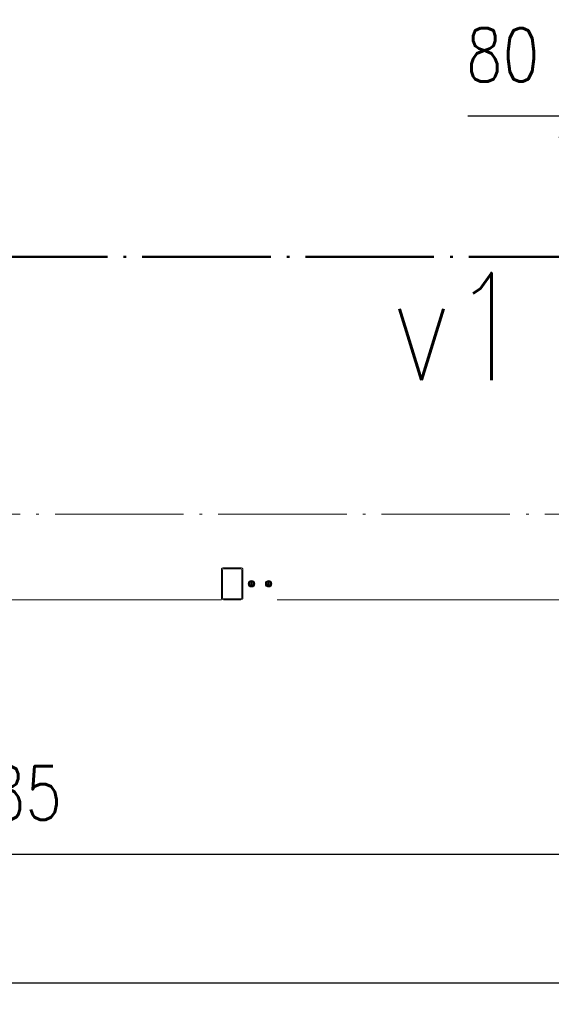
# Paper-space layout 'Layout1' of a CAD drawing. Extents: x -2 to 1033, y -36 to 596.
# Tile 56 of 60: x 611 to 636, y 358 to 403. Entities that reach past the tile are written whole.
import ezdxf

# ---------------------------------------------------------------- set-up
doc = ezdxf.new("R2010")
doc.units = 0
for name, pattern in [('ACAD_ISO02W100', [15, 12, -3]), ('ACAD_ISO04W100', [30.5, 24, -3, 0.5, -3]), ('HP_01_CER_B', [8, 5, -1, 1, -1])]:
    doc.linetypes.add(name, pattern=pattern)
doc.layers.get('0').update_dxf_attribs({"linetype": 'CONTINUOUS'})
doc.layers.get('DEFPOINTS').update_dxf_attribs({"color": 132, "linetype": 'CONTINUOUS'})
for name, color, linetype, lineweight in [('SS_1.ET-HALA_TaO-KCE_LEMOVANI', 9, 'CONTINUOUS', 13), ('SS_1.ET-HALA_TaO-PODLAHA', 9, 'CONTINUOUS', 13), ('SS_1.ET-HALA_TaO-RASTR', 7, 'HP_01_CER_B', 13), ('SS_2.ET-HALA_TaO-VESTAVBA_A1÷B2-VAZBA', 200, 'CONTINUOUS', 50), ('SS_KOTY', 3, 'CONTINUOUS', 25), ('SS_POPIS', 140, 'CONTINUOUS', 25)]:
    doc.layers.add(name, color=color, linetype=linetype, lineweight=lineweight)
doc.styles.add('ROMANS', font='romans.shx', dxfattribs={"width": 0.8})
doc.styles.add('romans.shx', font='romans.shx', dxfattribs={"height": 5})
doc.dimstyles.new('A-1_(2.5)_100AS', dxfattribs={"dimtxt": 2.5, "dimasz": 2, "dimexe": 1, "dimexo": 2, "dimgap": 0, "dimtad": 0, "dimdec": 1, "dimlfac": 100, "dimrnd": 1, "dimtxsty": 'ROMANS', "dimblk1": 'OBLIQUE', "dimblk2": 'OBLIQUE', "dimsah": 1, "dimcen": 2, "dimclrd": 256, "dimclre": 256, "dimclrt": 256, "dimadec": 1, "dimazin": 2, "dimtfac": 0.714286, "dimtdec": 1, "dimtmove": 0, "dimatfit": 3, "dimldrblk": 'OPEN', "dimfxl": 1, "dimtvp": 1.142857, "dimtfill": 1, "dimtolj": 1, "dimlwd": -1, "dimlwe": -1, "dimarcsym": 0})

# ---------------------------------------------------------------- blocks, each defined once
blk = doc.blocks.new('_Oblique')
at = {"color": 0, "linetype": 'ByBlock', "lineweight": -2}
blk.add_line((-0.5, -0.5), (0.5, 0.5), dxfattribs=at)
blk = doc.blocks.new('*D25')
at = {"layer": 'DEFPOINTS', "color": 0, "transparency": 16777216}
for p in [(637.221, 398.979), (637.221, 392.415), (638.021, 392.415)]:
    blk.add_point(p, dxfattribs=at)
at = {"layer": 'SS_KOTY', "transparency": 16777216}
for p, q in [((637.221, 394.415), (637.221, 399.979)), ((638.021, 394.415), (638.021, 399.979)), ((637.221, 398.979), (631.983, 398.979)), ((638.021, 398.979), (637.221, 398.979))]:
    blk.add_line(p, q, dxfattribs=at)
at = {"layer": 'SS_KOTY', "transparency": 16777216, "xscale": 2, "yscale": 2, "zscale": 2, "rotation": 180}
blk.add_blockref('_Oblique', (637.221, 398.979), dxfattribs=at)
at = {"layer": 'SS_KOTY', "transparency": 16777216, "xscale": 2, "yscale": 2, "zscale": 2}
blk.add_blockref('_Oblique', (638.021, 398.979), dxfattribs=at)
at = {"layer": 'SS_KOTY', "transparency": 16777216, "insert": (633.602, 401.836), "char_height": 2.5, "attachment_point": 5, "style": 'ROMANS', "bg_fill": 3, "box_fill_scale": 1.1, "bg_fill_color": 256, "bg_fill_true_color": 13158600, "bg_fill_transparency": 0}
blk.add_mtext('\\A1;80', dxfattribs=at)
blk = doc.blocks.new('_OPEN')
at = {"color": 0, "linetype": 'ByBlock'}
for p, q in [((-1, 0.167), (0, 0)), ((0, 0), (-1, -0.167)), ((0, 0), (-1, 0))]:
    blk.add_line(p, q, dxfattribs=at)
blk = doc.blocks.new('*D41')
at = {"layer": 'DEFPOINTS', "color": 0, "transparency": 16777216}
for p in [(581.171, 392.415), (638.021, 392.415), (638.021, 364.547)]:
    blk.add_point(p, dxfattribs=at)
at = {"layer": 'SS_KOTY', "transparency": 16777216}
for p, q in [((581.171, 390.415), (581.171, 363.547)), ((638.021, 390.415), (638.021, 363.547)), ((581.171, 364.547), (638.021, 364.547))]:
    blk.add_line(p, q, dxfattribs=at)
at = {"layer": 'SS_KOTY', "transparency": 16777216, "xscale": 2, "yscale": 2, "zscale": 2, "rotation": 180}
blk.add_blockref('_Oblique', (581.171, 364.547), dxfattribs=at)
at = {"layer": 'SS_KOTY', "transparency": 16777216, "xscale": 2, "yscale": 2, "zscale": 2}
blk.add_blockref('_Oblique', (638.021, 364.547), dxfattribs=at)
at = {"layer": 'SS_KOTY', "transparency": 16777216, "insert": (609.596, 367.404), "char_height": 2.5, "attachment_point": 5, "style": 'ROMANS', "bg_fill": 3, "box_fill_scale": 1.1, "bg_fill_color": 256, "bg_fill_true_color": 13158600, "bg_fill_transparency": 0}
blk.add_mtext('\\A1;5685', dxfattribs=at)
blk = doc.blocks.new('*D43')
at = {"layer": 'DEFPOINTS', "color": 0, "transparency": 16777216}
for p in [(638.021, 392.415), (467.571, 380.415), (638.021, 358.547)]:
    blk.add_point(p, dxfattribs=at)
at = {"layer": 'SS_KOTY', "transparency": 16777216}
for p, q in [((638.021, 390.415), (638.021, 357.547)), ((467.571, 378.415), (467.571, 357.547)), ((467.571, 358.547), (638.021, 358.547))]:
    blk.add_line(p, q, dxfattribs=at)
at = {"layer": 'SS_KOTY', "transparency": 16777216, "xscale": 2, "yscale": 2, "zscale": 2, "rotation": 180}
blk.add_blockref('_Oblique', (467.571, 358.547), dxfattribs=at)
at = {"layer": 'SS_KOTY', "transparency": 16777216, "xscale": 2, "yscale": 2, "zscale": 2}
blk.add_blockref('_Oblique', (638.021, 358.547), dxfattribs=at)
at = {"layer": 'SS_KOTY', "transparency": 16777216, "insert": (552.796, 361.404), "char_height": 2.5, "attachment_point": 5, "style": 'ROMANS', "bg_fill": 3, "box_fill_scale": 1.1, "bg_fill_color": 256, "bg_fill_true_color": 13158600, "bg_fill_transparency": 0}
blk.add_mtext('\\A1;17045', dxfattribs=at)

psp = doc.layouts.get("Layout1")

# ---------------------------------------------------------------- linework, layer by layer
at = {"layer": 'SS_2.ET-HALA_TaO-VESTAVBA_A1÷B2-VAZBA', "color": 7, "linetype": 'ACAD_ISO04W100', "ltscale": 0.25}
psp.add_line((638.0208, 392.4148), (467.5708, 392.4148), dxfattribs=at)

# ---------------------------------------------------------------- next in the draw order: dimensions: what is measured, and where the dimension line sits
at = {"layer": 'SS_KOTY'}
dim = psp.add_linear_dim(base=(637.2208, 398.9791), p1=(638.0208, 392.4148), p2=(637.2208, 392.4148), dimstyle='A-1_(2.5)_100AS', dxfattribs=at)
dim.commit()
dim.dimension.update_dxf_attribs({"geometry": '*D25', "text_midpoint": (633.6018, 401.8363)})

# ---------------------------------------------------------------- next in the draw order: dimensions: what is measured, and where the dimension line sits
dim = psp.add_linear_dim(base=(638.0208, 364.547), p1=(581.1708, 392.4148), p2=(638.0208, 392.4148), dimstyle='A-1_(2.5)_100AS', override={"dimtmove": 1}, dxfattribs=at)
dim.commit()
dim.dimension.update_dxf_attribs({"geometry": '*D41', "text_midpoint": (609.5958, 367.4042)})

# ---------------------------------------------------------------- next in the draw order: dimensions: what is measured, and where the dimension line sits
dim = psp.add_linear_dim(base=(638.0208, 358.547), p1=(467.5708, 380.4148), p2=(638.0208, 392.4148), dimstyle='A-1_(2.5)_100AS', dxfattribs=at)
dim.commit()
dim.dimension.update_dxf_attribs({"geometry": '*D43', "text_midpoint": (552.7958, 361.4042)})

# ---------------------------------------------------------------- next in the draw order: linework, layer by layer
at = {"layer": 'SS_1.ET-HALA_TaO-KCE_LEMOVANI', "color": 5, "linetype": 'Continuous', "ltscale": 0.25}
for p, q in [((620.4708, 377.8148), (620.4708, 376.5148)), ((620.5208, 376.5148), (620.5208, 377.8148)), ((621.3708, 377.9148), (620.5708, 377.9148)), ((620.5708, 377.8648), (621.3708, 377.8648)), ((621.4208, 377.8148), (621.4208, 376.5148)), ((621.4708, 376.5148), (621.4708, 377.8148)), ((621.8708, 377.3033), (621.7509, 377.234)), ((621.7509, 377.234), (621.7509, 377.0955)), ((621.7509, 377.0955), (621.8708, 377.0263)), ((621.9908, 377.234), (621.8708, 377.3033)), ((621.8708, 377.0263), (621.9908, 377.0955)), ((621.9908, 377.0955), (621.9908, 377.234)), ((622.6708, 377.3033), (622.5509, 377.234)), ((622.5509, 377.234), (622.5509, 377.0955)), ((622.5509, 377.0955), (622.6708, 377.0263)), ((622.7908, 377.234), (622.6708, 377.3033)), ((622.6708, 377.0263), (622.7908, 377.0955)), ((622.7908, 377.0955), (622.7908, 377.234)), ((621.3708, 376.4648), (620.5708, 376.4648)), ((620.5708, 376.4148), (621.3708, 376.4148))]:
    psp.add_line(p, q, dxfattribs=at)
at = {"layer": 'SS_1.ET-HALA_TaO-KCE_LEMOVANI', "color": 7, "linetype": 'ACAD_ISO04W100', "ltscale": 0.25}
for p, q in [((622.0208, 377.1648), (621.7208, 377.1648)), ((621.9508, 377.1648), (621.7908, 377.1648)), ((621.8708, 377.3148), (621.8708, 377.0148)), ((621.8708, 377.2448), (621.8708, 377.0848)), ((622.8208, 377.1648), (622.5208, 377.1648)), ((622.7508, 377.1648), (622.5908, 377.1648)), ((622.6708, 377.3148), (622.6708, 377.0148)), ((622.6708, 377.2448), (622.6708, 377.0848))]:
    psp.add_line(p, q, dxfattribs=at)
at = {"layer": 'SS_1.ET-HALA_TaO-KCE_LEMOVANI', "color": 5, "linetype": 'Continuous', "ltscale": 0.25}
for centre, radius in [((621.8708, 377.1648), 0.15), ((621.8708, 377.1648), 0.08), ((622.6708, 377.1648), 0.15), ((622.6708, 377.1648), 0.08)]:
    psp.add_circle(centre, radius, dxfattribs=at)
at = {"layer": 'SS_1.ET-HALA_TaO-KCE_LEMOVANI', "color": 9, "linetype": 'ACAD_ISO02W100', "ltscale": 0.25}
for centre in [(621.8708, 377.1648), (622.6708, 377.1648)]:
    psp.add_circle(centre, 0.09, dxfattribs=at)
at = {"layer": 'SS_1.ET-HALA_TaO-KCE_LEMOVANI', "color": 5, "linetype": 'Continuous', "ltscale": 0.25}
for centre, start, end in [((620.5708, 377.8148), 90, 180), ((621.3708, 377.8148), 0, 90), ((620.5708, 376.5148), 180, 270), ((621.3708, 376.5148), 270, 0)]:
    psp.add_arc(centre, 0.1, start, end, dxfattribs=at)
at = {"layer": 'SS_1.ET-HALA_TaO-KCE_LEMOVANI', "color": 5, "linetype": 'Continuous', "ltscale": 0.25, "extrusion": (0, 0, -1)}
for centre, start, end in [((-620.5708, 377.8148), 0, 90), ((-621.3708, 377.8148), 90, 180), ((-620.5708, 376.5148), 270, 0), ((-621.3708, 376.5148), 180, 270)]:
    psp.add_arc(centre, 0.05, start, end, dxfattribs=at)
at = {"layer": 'SS_1.ET-HALA_TaO-PODLAHA', "ltscale": 0.25}
for p, q in [((598.8708, 376.4148), (620.4708, 376.4148)), ((623.0708, 376.4148), (636.5208, 376.4148))]:
    psp.add_line(p, q, dxfattribs=at)
at = {"layer": 'SS_1.ET-HALA_TaO-RASTR', "linetype": 'ACAD_ISO04W100', "ltscale": 0.25}
psp.add_line((452.5708, 380.4148), (726.3903, 380.4148), dxfattribs=at)

# ---------------------------------------------------------------- next in the draw order: texts
at = {"layer": 'SS_POPIS', "color": 4, "style": 'romans.shx', "width": 0.8}
psp.add_text('v1', height=5, dxfattribs=at).set_placement((628.447, 386.6569))

doc.saveas('drawing.dxf')
